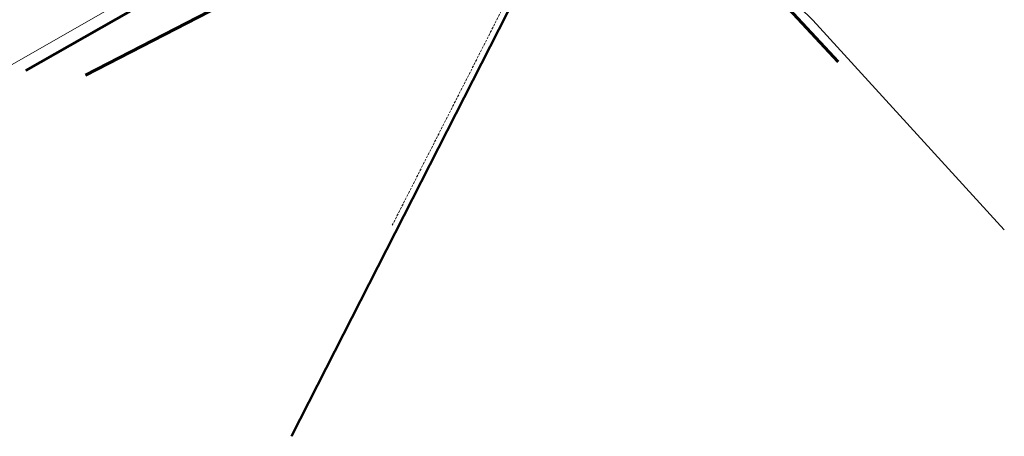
# Model space of a CAD drawing. Header units: metres. Extents: x 7389918 to 7395901, y 5992959 to 5996029.
# Tile 2 of 66: x 7390394 to 7390804, y 5993076 to 5993249. Entities that reach past the tile are written whole.
import ezdxf

# ---------------------------------------------------------------- set-up
doc = ezdxf.new("R2010")
doc.units = ezdxf.units.M
doc.header["$MEASUREMENT"] = 0
for name, pattern in [('1', [0]), ('2', [1.5, 1, -0.5]), ('4_SUWP', [0])]:
    doc.linetypes.add(name, pattern=pattern)
for name, color, linetype, lineweight in [('# Orlen Projekt - granice nieustalone do ustalenia', 6, 'CONTINUOUS', 100), ('Dzialki', 7, '1', 18), ('GRANICE_ZLE_L_0', 2, '1', 50), ('SUWP_L_0', 5, '4_SUWP', 18)]:
    doc.layers.add(name, color=color, linetype=linetype, lineweight=lineweight)
doc.layers.add('Kontury', color=7, linetype='2', lineweight=18, true_color=0x008000)
doc.layers.add('Uzytki', color=7, linetype='2', lineweight=18, true_color=0x008000)

msp = doc.modelspace()

# ---------------------------------------------------------------- linework, layer by layer
at = {"layer": '# Orlen Projekt - granice nieustalone do ustalenia', "linetype": '1', "lineweight": 60}
for p, q in [((7390633.97, 5993340.02), (7390734.79, 5993231.67)), ((7390397.03, 5993228.05), (7390565.05, 5993323.59)), ((7390421.89, 5993226.07), (7390594.11, 5993314.93))]:
    msp.add_line(p, q, dxfattribs=at)
at = {"layer": 'Dzialki'}
for p, q in [((7390633.97, 5993340.02), (7390734.79, 5993231.67)), ((7390565.05, 5993323.59), (7390397.03, 5993228.05)), ((7390421.89, 5993226.07), (7390594.11, 5993314.93)), ((7390624.41, 5993305.56), (7390507.51, 5993076.04))]:
    msp.add_line(p, q, dxfattribs=at)
at = {"layer": 'GRANICE_ZLE_L_0'}
msp.add_line((7390624.41, 5993305.56), (7390507.51, 5993076.04), dxfattribs=at)
at = {"layer": 'Kontury'}
for p, q in [((7390421.89, 5993226.07), (7390594.11, 5993314.93)), ((7390622.6, 5993307.52), (7390549.38, 5993163.75))]:
    msp.add_line(p, q, dxfattribs=at)
at = {"layer": 'SUWP_L_0', "linetype": '4_SUWP'}
for p, q in [((7390446.02, 5993261.86), (7390377.39, 5993222.62)), ((7390718.69, 5993254.42), (7390724.19, 5993248.94)), ((7390724.19, 5993248.94), (7390803.85, 5993161.89))]:
    msp.add_line(p, q, dxfattribs=at)
at = {"layer": 'Uzytki'}
for p, q in [((7390421.89, 5993226.07), (7390594.11, 5993314.93)), ((7390622.6, 5993307.52), (7390549.38, 5993163.75))]:
    msp.add_line(p, q, dxfattribs=at)

doc.saveas('drawing.dxf')
